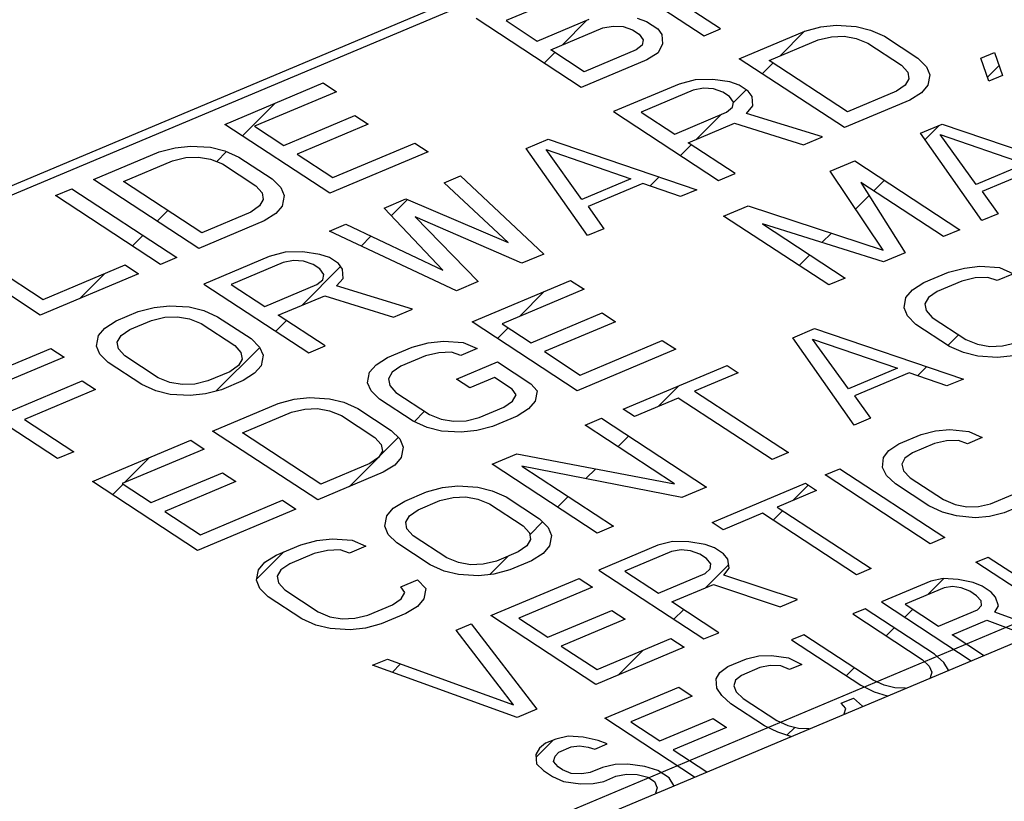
# Model space of a CAD drawing. Header units: millimetres. Extents: x 0 to 4620, y -1280 to 3267.
# Tile 90 of 103: x 3278 to 3313, y 2099 to 2127. Entities that reach past the tile are written whole.
import ezdxf

# ---------------------------------------------------------------- set-up
doc = ezdxf.new("R2010")
doc.units = ezdxf.units.MM
doc.header["$LTSCALE"] = 254.1
doc.layers.get('0').update_dxf_attribs({"linetype": 'CONTINUOUS'})
doc.layers.add('03___PRT_ALL_CURVES', color=7, linetype='CONTINUOUS')

msp = doc.modelspace()

# ---------------------------------------------------------------- linework, layer by layer
at = {"color": 7, "linetype": 'Continuous'}
for p, q in [((3335.205, 2144.641), (3265.825, 2115.449)), ((3275.744, 2088.587), (3373.175, 2129.581)), ((3298.448, 2128.502), (3302.199, 2126.043)), ((3302.784, 2126.289), (3301.108, 2127.388)), ((3296.975, 2127.367), (3295.122, 2126.587)), ((3297.809, 2124.196), (3294.058, 2126.655)), ((3295.122, 2126.587), (3296.239, 2125.855)), ((3296.239, 2125.855), (3298.093, 2126.635)), ((3298.572, 2126.321), (3298.944, 2126.392)), ((3298.944, 2126.392), (3299.299, 2126.369)), ((3299.299, 2126.369), (3299.636, 2126.253)), ((3299.804, 2126.668), (3300.141, 2126.552)), ((3300.141, 2126.552), (3300.541, 2126.29)), ((3305.791, 2126.208), (3306.358, 2126.361)), ((3306.358, 2126.361), (3306.908, 2126.421)), ((3306.908, 2126.421), (3307.618, 2126.376)), ((3307.618, 2126.376), (3308.132, 2126.248)), ((3296.718, 2125.541), (3298.572, 2126.321)), ((3299.636, 2126.253), (3299.875, 2126.096)), ((3299.875, 2126.096), (3300.017, 2125.898)), ((3300.541, 2126.29), (3300.682, 2126.092)), ((3300.682, 2126.092), (3300.709, 2125.76)), ((3302.199, 2126.043), (3302.784, 2126.289)), ((3303.449, 2125.223), (3305.791, 2126.208)), ((3306.27, 2125.894), (3306.74, 2126.006)), ((3306.74, 2126.006), (3307.192, 2126.025)), ((3307.192, 2126.025), (3307.627, 2125.95)), ((3308.132, 2126.248), (3308.629, 2126.028)), ((3308.629, 2126.028), (3309.826, 2125.243)), ((3299.982, 2125.712), (3299.769, 2125.536)), ((3300.017, 2125.898), (3299.982, 2125.712)), ((3300.709, 2125.76), (3300.558, 2125.439)), ((3304.514, 2125.156), (3306.27, 2125.894)), ((3307.627, 2125.95), (3308.043, 2125.782)), ((3308.043, 2125.782), (3309.241, 2124.997)), ((3297.915, 2124.756), (3296.718, 2125.541)), ((3299.769, 2125.536), (3297.915, 2124.756)), ((3300.558, 2125.439), (3300.15, 2125.181)), ((3312.07, 2125.242), (3312.558, 2125.447)), ((3312.558, 2125.447), (3312.85, 2124.626)), ((3300.15, 2125.181), (3297.809, 2124.196)), ((3307.201, 2122.764), (3303.449, 2125.223)), ((3307.307, 2123.324), (3304.514, 2125.156)), ((3309.241, 2124.997), (3309.462, 2124.746)), ((3309.826, 2125.243), (3310.128, 2124.94)), ((3310.128, 2124.94), (3310.252, 2124.649)), ((3312.362, 2124.42), (3312.07, 2125.242)), ((3309.462, 2124.746), (3309.507, 2124.507)), ((3310.252, 2124.649), (3310.181, 2124.276)), ((3312.85, 2124.626), (3312.362, 2124.42)), ((3285.083, 2122.879), (3288.595, 2124.357)), ((3288.595, 2124.357), (3289.074, 2124.043)), ((3301.303, 2124.32), (3298.962, 2123.335)), ((3301.871, 2124.473), (3301.303, 2124.32)), ((3302.501, 2124.48), (3301.871, 2124.473)), ((3303.112, 2124.394), (3302.501, 2124.48)), ((3303.449, 2124.278), (3303.112, 2124.394)), ((3303.769, 2124.069), (3303.449, 2124.278)), ((3309.374, 2124.28), (3309.063, 2124.063)), ((3309.507, 2124.507), (3309.374, 2124.28)), ((3310.181, 2124.276), (3309.95, 2124.007)), ((3289.074, 2124.043), (3286.147, 2122.811)), ((3301.8, 2124.1), (3299.946, 2123.32)), ((3302.172, 2124.171), (3301.8, 2124.1)), ((3302.527, 2124.148), (3302.172, 2124.171)), ((3302.864, 2124.032), (3302.527, 2124.148)), ((3303.104, 2123.875), (3302.864, 2124.032)), ((3303.246, 2123.677), (3303.104, 2123.875)), ((3303.911, 2123.871), (3303.769, 2124.069)), ((3303.937, 2123.539), (3303.911, 2123.871)), ((3309.063, 2124.063), (3307.307, 2123.324)), ((3309.95, 2124.007), (3309.542, 2123.749)), ((3303.21, 2123.49), (3303.246, 2123.677)), ((3303.707, 2123.27), (3303.937, 2123.539)), ((3309.542, 2123.749), (3307.201, 2122.764)), ((3287.185, 2122.131), (3289.721, 2123.198)), ((3289.721, 2123.198), (3290.2, 2122.884)), ((3298.962, 2123.335), (3302.713, 2120.876)), ((3299.946, 2123.32), (3301.144, 2122.535)), ((3301.144, 2122.535), (3302.997, 2123.315)), ((3302.997, 2123.315), (3303.21, 2123.49)), ((3306.421, 2122.436), (3303.707, 2123.27)), ((3288.834, 2120.42), (3285.083, 2122.879)), ((3286.147, 2122.811), (3287.185, 2122.131)), ((3290.2, 2122.884), (3287.663, 2121.817)), ((3301.623, 2122.221), (3303.281, 2122.919)), ((3303.281, 2122.919), (3305.738, 2122.148)), ((3309.915, 2122.56), (3310.695, 2122.888)), ((3310.695, 2122.888), (3316.007, 2121.086)), ((3312.105, 2119.444), (3309.915, 2122.56)), ((3310.624, 2122.515), (3313.657, 2121.472)), ((3311.901, 2120.733), (3310.624, 2122.515)), ((3288.941, 2120.98), (3291.867, 2122.211)), ((3291.867, 2122.211), (3292.346, 2121.897)), ((3295.84, 2122.022), (3296.621, 2122.35)), ((3296.621, 2122.35), (3301.933, 2120.548)), ((3303.299, 2121.122), (3301.623, 2122.221)), ((3305.738, 2122.148), (3306.421, 2122.436)), ((3280.4, 2120.909), (3282.741, 2121.894)), ((3282.741, 2121.894), (3283.309, 2122.047)), ((3283.309, 2122.047), (3283.859, 2122.106)), ((3283.859, 2122.106), (3284.568, 2122.061)), ((3284.568, 2122.061), (3285.083, 2121.934)), ((3285.083, 2121.934), (3285.579, 2121.713)), ((3287.663, 2121.817), (3288.941, 2120.98)), ((3292.346, 2121.897), (3288.834, 2120.42)), ((3298.031, 2118.906), (3295.84, 2122.022)), ((3296.55, 2121.977), (3299.583, 2120.933)), ((3297.827, 2120.195), (3296.55, 2121.977)), ((3281.464, 2120.841), (3283.22, 2121.58)), ((3283.22, 2121.58), (3283.69, 2121.692)), ((3283.69, 2121.692), (3284.143, 2121.71)), ((3284.143, 2121.71), (3284.577, 2121.635)), ((3284.577, 2121.635), (3284.994, 2121.467)), ((3284.994, 2121.467), (3286.191, 2120.682)), ((3285.579, 2121.713), (3286.777, 2120.929)), ((3306.695, 2121.206), (3307.573, 2121.575)), ((3307.573, 2121.575), (3311.325, 2119.116)), ((3313.657, 2121.472), (3311.901, 2120.733)), ((3302.713, 2120.876), (3303.299, 2121.122)), ((3308.585, 2118.392), (3306.695, 2121.206)), ((3314.074, 2121.303), (3312.123, 2120.482)), ((3284.152, 2118.45), (3280.4, 2120.909)), ((3284.258, 2119.01), (3281.464, 2120.841)), ((3286.777, 2120.929), (3287.078, 2120.626)), ((3292.914, 2120.79), (3293.499, 2121.037)), ((3295.202, 2118.661), (3292.914, 2120.79)), ((3293.499, 2121.037), (3296.47, 2118.249)), ((3299.583, 2120.933), (3297.827, 2120.195)), ((3300, 2120.765), (3298.049, 2119.944)), ((3301.348, 2120.301), (3300, 2120.765)), ((3310.74, 2118.87), (3307.786, 2120.805)), ((3307.786, 2120.805), (3309.374, 2118.295)), ((3279.034, 2120.334), (3279.62, 2120.58)), ((3279.62, 2120.58), (3283.371, 2118.121)), ((3286.191, 2120.682), (3286.413, 2120.432)), ((3286.413, 2120.432), (3286.457, 2120.193)), ((3287.078, 2120.626), (3287.202, 2120.335)), ((3301.933, 2120.548), (3301.348, 2120.301)), ((3312.123, 2120.482), (3312.691, 2119.69)), ((3282.786, 2117.875), (3279.034, 2120.334)), ((3286.457, 2120.193), (3286.324, 2119.965)), ((3287.202, 2120.335), (3287.131, 2119.961)), ((3290.767, 2119.887), (3291.548, 2120.216)), ((3291.548, 2120.216), (3295.202, 2118.661)), ((3286.014, 2119.749), (3284.258, 2119.01)), ((3286.324, 2119.965), (3286.014, 2119.749)), ((3286.901, 2119.692), (3286.493, 2119.435)), ((3287.131, 2119.961), (3286.901, 2119.692)), ((3292.861, 2117.675), (3290.767, 2119.887)), ((3298.049, 2119.944), (3298.616, 2119.152)), ((3302.891, 2119.605), (3303.769, 2119.974)), ((3303.769, 2119.974), (3308.585, 2118.392)), ((3312.691, 2119.69), (3312.105, 2119.444)), ((3286.493, 2119.435), (3284.152, 2118.45)), ((3288.816, 2119.067), (3289.402, 2119.313)), ((3289.402, 2119.313), (3292.861, 2117.675)), ((3295.69, 2117.921), (3291.876, 2119.581)), ((3291.876, 2119.581), (3294.129, 2117.264)), ((3306.642, 2117.146), (3302.891, 2119.605)), ((3308.593, 2117.967), (3304.274, 2119.328)), ((3304.274, 2119.328), (3307.228, 2117.392)), ((3293.348, 2116.936), (3288.816, 2119.067)), ((3298.616, 2119.152), (3298.031, 2118.906)), ((3311.325, 2119.116), (3310.74, 2118.87)), ((3275.327, 2118.774), (3278.6, 2116.629)), ((3278.493, 2116.069), (3274.742, 2118.528)), ((3287.238, 2118.316), (3286.67, 2118.164)), ((3287.867, 2118.324), (3287.238, 2118.316)), ((3288.479, 2118.237), (3287.867, 2118.324)), ((3296.47, 2118.249), (3295.69, 2117.921)), ((3309.374, 2118.295), (3308.593, 2117.967)), ((3283.371, 2118.121), (3282.786, 2117.875)), ((3286.67, 2118.164), (3284.329, 2117.178)), ((3287.167, 2117.943), (3285.313, 2117.163)), ((3287.539, 2118.014), (3287.167, 2117.943)), ((3287.894, 2117.991), (3287.539, 2118.014)), ((3288.231, 2117.875), (3287.894, 2117.991)), ((3288.816, 2118.122), (3288.479, 2118.237)), ((3289.136, 2117.912), (3288.816, 2118.122)), ((3289.278, 2117.714), (3289.136, 2117.912)), ((3282.005, 2117.547), (3278.493, 2116.069)), ((3278.6, 2116.629), (3281.526, 2117.861)), ((3281.526, 2117.861), (3282.005, 2117.547)), ((3288.471, 2117.718), (3288.231, 2117.875)), ((3288.612, 2117.52), (3288.471, 2117.718)), ((3289.304, 2117.382), (3289.278, 2117.714)), ((3310.039, 2117.229), (3310.917, 2117.598)), ((3310.917, 2117.598), (3311.485, 2117.751)), ((3311.485, 2117.751), (3312.034, 2117.811)), ((3312.034, 2117.811), (3312.744, 2117.766)), ((3313.241, 2117.545), (3312.655, 2117.299)), ((3312.744, 2117.766), (3313.241, 2117.545)), ((3288.364, 2117.158), (3288.577, 2117.334)), ((3288.577, 2117.334), (3288.612, 2117.52)), ((3289.074, 2117.113), (3289.304, 2117.382)), ((3294.129, 2117.264), (3293.348, 2116.936)), ((3293.916, 2115.829), (3297.428, 2117.306)), ((3297.428, 2117.306), (3297.907, 2116.992)), ((3307.228, 2117.392), (3306.642, 2117.146)), ((3309.631, 2116.971), (3310.039, 2117.229)), ((3311.396, 2117.284), (3310.518, 2116.915)), ((3311.866, 2117.396), (3311.396, 2117.284)), ((3312.318, 2117.415), (3311.866, 2117.396)), ((3312.655, 2117.299), (3312.318, 2117.415)), ((3284.329, 2117.178), (3288.08, 2114.719)), ((3285.313, 2117.163), (3286.511, 2116.378)), ((3286.511, 2116.378), (3288.364, 2117.158)), ((3291.787, 2116.279), (3289.074, 2117.113)), ((3297.907, 2116.992), (3294.98, 2115.761)), ((3309.4, 2116.703), (3309.631, 2116.971)), ((3310.518, 2116.915), (3310.207, 2116.698)), ((3286.99, 2116.064), (3288.648, 2116.762)), ((3288.648, 2116.762), (3291.105, 2115.992)), ((3309.33, 2116.329), (3309.4, 2116.703)), ((3310.207, 2116.698), (3310.074, 2116.471)), ((3281.207, 2115.865), (3281.988, 2116.193)), ((3281.988, 2116.193), (3282.555, 2116.346)), ((3282.555, 2116.346), (3283.105, 2116.406)), ((3283.105, 2116.406), (3283.815, 2116.361)), ((3283.815, 2116.361), (3284.329, 2116.233)), ((3284.329, 2116.233), (3284.826, 2116.013)), ((3291.105, 2115.992), (3291.787, 2116.279)), ((3296.018, 2115.081), (3298.554, 2116.148)), ((3298.554, 2116.148), (3299.033, 2115.834)), ((3309.454, 2116.038), (3309.33, 2116.329)), ((3310.074, 2116.471), (3310.119, 2116.232)), ((3310.119, 2116.232), (3310.341, 2115.981)), ((3280.799, 2115.607), (3281.207, 2115.865)), ((3281.686, 2115.551), (3282.467, 2115.879)), ((3282.467, 2115.879), (3282.937, 2115.991)), ((3282.937, 2115.991), (3283.389, 2116.01)), ((3283.389, 2116.01), (3283.823, 2115.935)), ((3283.823, 2115.935), (3284.24, 2115.767)), ((3284.826, 2116.013), (3286.023, 2115.228)), ((3288.666, 2114.966), (3286.99, 2116.064)), ((3297.667, 2113.369), (3293.916, 2115.829)), ((3299.033, 2115.834), (3296.497, 2114.767)), ((3309.755, 2115.735), (3309.454, 2116.038)), ((3310.341, 2115.981), (3311.538, 2115.196)), ((3280.569, 2115.339), (3280.799, 2115.607)), ((3281.376, 2115.335), (3281.686, 2115.551)), ((3284.24, 2115.767), (3285.438, 2114.982)), ((3294.98, 2115.761), (3296.018, 2115.081)), ((3305.356, 2115.259), (3306.137, 2115.587)), ((3306.137, 2115.587), (3311.449, 2113.785)), ((3310.952, 2114.95), (3309.755, 2115.735)), ((3280.498, 2114.965), (3280.569, 2115.339)), ((3281.243, 2115.107), (3281.376, 2115.335)), ((3281.287, 2114.868), (3281.243, 2115.107)), ((3286.023, 2115.228), (3286.324, 2114.925)), ((3291.77, 2114.926), (3292.337, 2115.079)), ((3292.337, 2115.079), (3292.887, 2115.138)), ((3292.887, 2115.138), (3293.597, 2115.093)), ((3293.597, 2115.093), (3294.093, 2114.872)), ((3297.774, 2113.93), (3300.7, 2115.161)), ((3300.7, 2115.161), (3301.179, 2114.847)), ((3307.547, 2112.143), (3305.356, 2115.259)), ((3306.066, 2115.214), (3309.099, 2114.17)), ((3307.343, 2113.432), (3306.066, 2115.214)), ((3311.538, 2115.196), (3311.955, 2115.028)), ((3312.841, 2114.972), (3313.312, 2115.084)), ((3275.354, 2113.402), (3278.866, 2114.88)), ((3278.866, 2114.88), (3279.345, 2114.566)), ((3280.622, 2114.674), (3280.498, 2114.965)), ((3281.509, 2114.617), (3281.287, 2114.868)), ((3285.438, 2114.982), (3285.659, 2114.731)), ((3285.659, 2114.731), (3285.704, 2114.492)), ((3286.324, 2114.925), (3286.449, 2114.634)), ((3288.08, 2114.719), (3288.666, 2114.966)), ((3290.892, 2114.556), (3291.77, 2114.926)), ((3293.171, 2114.742), (3292.719, 2114.724)), ((3293.508, 2114.626), (3293.171, 2114.742)), ((3294.093, 2114.872), (3293.508, 2114.626)), ((3296.497, 2114.767), (3297.774, 2113.93)), ((3301.179, 2114.847), (3297.667, 2113.369)), ((3311.449, 2114.73), (3310.952, 2114.95)), ((3311.964, 2114.602), (3311.449, 2114.73)), ((3311.955, 2115.028), (3312.389, 2114.953)), ((3312.389, 2114.953), (3312.841, 2114.972)), ((3279.345, 2114.566), (3276.418, 2113.335)), ((3280.923, 2114.371), (3280.622, 2114.674)), ((3282.706, 2113.833), (3281.509, 2114.617)), ((3285.704, 2114.492), (3285.571, 2114.265)), ((3286.449, 2114.634), (3286.378, 2114.261)), ((3290.484, 2114.299), (3290.892, 2114.556)), ((3292.249, 2114.612), (3291.371, 2114.242)), ((3292.719, 2114.724), (3292.249, 2114.612)), ((3293.348, 2113.786), (3294.812, 2114.402)), ((3294.812, 2114.402), (3296.009, 2113.617)), ((3312.673, 2114.557), (3311.964, 2114.602)), ((3313.223, 2114.617), (3312.673, 2114.557)), ((3282.121, 2113.586), (3280.923, 2114.371)), ((3285.26, 2114.048), (3284.48, 2113.72)), ((3285.571, 2114.265), (3285.26, 2114.048)), ((3286.378, 2114.261), (3286.147, 2113.992)), ((3290.182, 2113.656), (3290.253, 2114.03)), ((3290.253, 2114.03), (3290.484, 2114.299)), ((3291.06, 2114.026), (3290.927, 2113.798)), ((3291.371, 2114.242), (3291.06, 2114.026)), ((3299.308, 2112.714), (3303.015, 2114.274)), ((3303.015, 2114.274), (3303.414, 2114.012)), ((3309.099, 2114.17), (3307.343, 2113.432)), ((3277.456, 2112.654), (3279.992, 2113.722)), ((3279.992, 2113.722), (3280.471, 2113.408)), ((3283.123, 2113.664), (3282.706, 2113.833)), ((3284.48, 2113.72), (3284.01, 2113.608)), ((3285.739, 2113.734), (3284.959, 2113.406)), ((3286.147, 2113.992), (3285.739, 2113.734)), ((3290.927, 2113.798), (3290.972, 2113.559)), ((3293.827, 2113.472), (3293.348, 2113.786)), ((3294.705, 2113.841), (3293.827, 2113.472)), ((3295.344, 2113.423), (3294.705, 2113.841)), ((3303.414, 2114.012), (3301.853, 2113.355)), ((3309.516, 2114.002), (3307.565, 2113.181)), ((3310.864, 2113.538), (3309.516, 2114.002)), ((3311.449, 2113.785), (3310.864, 2113.538)), ((3279.105, 2110.943), (3275.354, 2113.402)), ((3280.471, 2113.408), (3277.935, 2112.34)), ((3282.617, 2113.366), (3282.121, 2113.586)), ((3283.132, 2113.238), (3282.617, 2113.366)), ((3283.557, 2113.589), (3283.123, 2113.664)), ((3284.01, 2113.608), (3283.557, 2113.589)), ((3284.959, 2113.406), (3284.391, 2113.253)), ((3290.306, 2113.365), (3290.182, 2113.656)), ((3290.608, 2113.062), (3290.306, 2113.365)), ((3290.972, 2113.559), (3291.193, 2113.309)), ((3295.486, 2113.225), (3295.344, 2113.423)), ((3296.009, 2113.617), (3296.231, 2113.366)), ((3296.231, 2113.366), (3296.16, 2112.993)), ((3301.853, 2113.355), (3305.206, 2111.158)), ((3283.841, 2113.193), (3283.132, 2113.238)), ((3284.391, 2113.253), (3283.841, 2113.193)), ((3286.99, 2112.914), (3287.557, 2113.067)), ((3287.557, 2113.067), (3288.107, 2113.127)), ((3288.107, 2113.127), (3288.817, 2113.082)), ((3288.817, 2113.082), (3289.331, 2112.955)), ((3291.805, 2112.278), (3290.608, 2113.062)), ((3291.193, 2113.309), (3292.391, 2112.524)), ((3295.042, 2112.78), (3295.353, 2112.997)), ((3295.353, 2112.997), (3295.486, 2113.225)), ((3296.16, 2112.993), (3295.929, 2112.724)), ((3301.268, 2113.109), (3299.707, 2112.452)), ((3304.62, 2110.911), (3301.268, 2113.109)), ((3307.565, 2113.181), (3308.132, 2112.389)), ((3284.648, 2111.929), (3286.99, 2112.914)), ((3287.468, 2112.601), (3287.939, 2112.712)), ((3287.939, 2112.712), (3288.391, 2112.731)), ((3288.391, 2112.731), (3288.825, 2112.656)), ((3288.825, 2112.656), (3289.242, 2112.488)), ((3289.331, 2112.955), (3289.828, 2112.734)), ((3289.828, 2112.734), (3291.025, 2111.949)), ((3294.164, 2112.411), (3295.042, 2112.78)), ((3295.929, 2112.724), (3295.521, 2112.466)), ((3299.707, 2112.452), (3299.308, 2112.714)), ((3277.935, 2112.34), (3279.691, 2111.189)), ((3285.713, 2111.862), (3287.468, 2112.601)), ((3289.242, 2112.488), (3290.439, 2111.703)), ((3292.302, 2112.057), (3291.805, 2112.278)), ((3292.391, 2112.524), (3292.807, 2112.356)), ((3292.807, 2112.356), (3293.242, 2112.281)), ((3293.242, 2112.281), (3293.694, 2112.299)), ((3293.694, 2112.299), (3294.164, 2112.411)), ((3295.521, 2112.466), (3294.643, 2112.097)), ((3297.942, 2112.139), (3298.528, 2112.386)), ((3298.528, 2112.386), (3302.279, 2109.926)), ((3308.132, 2112.389), (3307.547, 2112.143)), ((3288.4, 2109.47), (3284.648, 2111.929)), ((3291.025, 2111.949), (3291.326, 2111.646)), ((3292.816, 2111.93), (3292.302, 2112.057)), ((3293.526, 2111.885), (3292.816, 2111.93)), ((3294.076, 2111.944), (3293.526, 2111.885)), ((3294.643, 2112.097), (3294.076, 2111.944)), ((3301.135, 2110.046), (3297.942, 2112.139)), ((3309.939, 2111.803), (3310.458, 2111.936)), ((3310.458, 2111.936), (3310.969, 2111.979)), ((3310.969, 2111.979), (3311.639, 2111.917)), ((3311.639, 2111.917), (3312.126, 2111.693)), ((3280.356, 2110.123), (3283.868, 2111.601)), ((3283.868, 2111.601), (3284.347, 2111.287)), ((3288.506, 2110.03), (3285.713, 2111.862)), ((3290.439, 2111.703), (3290.661, 2111.453)), ((3291.326, 2111.646), (3291.451, 2111.355)), ((3309.149, 2111.471), (3309.939, 2111.803)), ((3310.849, 2111.585), (3310.418, 2111.489)), ((3311.272, 2111.591), (3310.849, 2111.585)), ((3311.599, 2111.471), (3311.272, 2111.591)), ((3312.126, 2111.693), (3311.599, 2111.471)), ((3284.347, 2111.287), (3281.42, 2110.056)), ((3290.706, 2111.213), (3290.573, 2110.986)), ((3290.661, 2111.453), (3290.706, 2111.213)), ((3291.451, 2111.355), (3291.38, 2110.982)), ((3308.598, 2110.981), (3308.789, 2111.234)), ((3308.789, 2111.234), (3309.149, 2111.471)), ((3310.418, 2111.489), (3309.628, 2111.157)), ((3279.691, 2111.189), (3279.105, 2110.943)), ((3290.573, 2110.986), (3290.262, 2110.769)), ((3291.38, 2110.982), (3291.149, 2110.713)), ((3294.625, 2110.744), (3295.503, 2111.113)), ((3295.503, 2111.113), (3301.135, 2110.046)), ((3305.206, 2111.158), (3304.62, 2110.911)), ((3308.566, 2110.624), (3308.598, 2110.981)), ((3309.356, 2110.957), (3309.252, 2110.741)), ((3309.628, 2111.157), (3309.356, 2110.957)), ((3290.262, 2110.769), (3288.506, 2110.03)), ((3291.149, 2110.713), (3290.741, 2110.455)), ((3298.377, 2108.285), (3294.625, 2110.744)), ((3301.401, 2109.557), (3295.69, 2110.676)), ((3295.69, 2110.676), (3298.962, 2108.531)), ((3306.515, 2110.363), (3307.042, 2110.584)), ((3307.042, 2110.584), (3310.793, 2108.125)), ((3308.71, 2110.341), (3308.566, 2110.624)), ((3309.252, 2110.741), (3309.316, 2110.511)), ((3309.316, 2110.511), (3309.548, 2110.264)), ((3282.458, 2109.376), (3284.994, 2110.443)), ((3284.994, 2110.443), (3285.473, 2110.129)), ((3290.741, 2110.455), (3288.4, 2109.47)), ((3310.266, 2107.903), (3306.515, 2110.363)), ((3309.021, 2110.043), (3308.71, 2110.341)), ((3309.548, 2110.264), (3310.745, 2109.479)), ((3284.107, 2107.664), (3280.356, 2110.123)), ((3281.42, 2110.056), (3282.458, 2109.376)), ((3285.473, 2110.129), (3282.937, 2109.062)), ((3292.284, 2109.759), (3292.852, 2109.912)), ((3292.852, 2109.912), (3293.402, 2109.971)), ((3293.402, 2109.971), (3294.111, 2109.926)), ((3294.111, 2109.926), (3294.625, 2109.799)), ((3302.279, 2109.926), (3301.401, 2109.557)), ((3302.476, 2108.663), (3305.812, 2110.067)), ((3306.211, 2109.806), (3304.807, 2109.214)), ((3305.812, 2110.067), (3306.211, 2109.806)), ((3310.218, 2109.258), (3309.021, 2110.043)), ((3284.214, 2108.224), (3287.14, 2109.456)), ((3287.14, 2109.456), (3287.619, 2109.142)), ((3291.504, 2109.43), (3292.284, 2109.759)), ((3292.763, 2109.445), (3293.233, 2109.557)), ((3293.233, 2109.557), (3293.685, 2109.575)), ((3293.685, 2109.575), (3294.12, 2109.5)), ((3294.12, 2109.5), (3294.537, 2109.332)), ((3294.625, 2109.799), (3295.122, 2109.578)), ((3295.122, 2109.578), (3296.319, 2108.793)), ((3310.745, 2109.479), (3311.152, 2109.307)), ((3312.421, 2109.326), (3313.211, 2109.658)), ((3287.619, 2109.142), (3284.107, 2107.664)), ((3290.865, 2108.904), (3291.096, 2109.173)), ((3291.096, 2109.173), (3291.504, 2109.43)), ((3291.672, 2108.9), (3291.983, 2109.116)), ((3291.983, 2109.116), (3292.763, 2109.445)), ((3294.537, 2109.332), (3295.734, 2108.547)), ((3304.807, 2109.214), (3308.159, 2107.017)), ((3310.705, 2109.033), (3310.218, 2109.258)), ((3311.152, 2109.307), (3311.567, 2109.224)), ((3311.567, 2109.224), (3311.99, 2109.23)), ((3311.99, 2109.23), (3312.421, 2109.326)), ((3313.69, 2109.344), (3312.9, 2109.012)), ((3282.937, 2109.062), (3284.214, 2108.224)), ((3290.794, 2108.53), (3290.865, 2108.904)), ((3291.539, 2108.672), (3291.672, 2108.9)), ((3296.319, 2108.793), (3296.621, 2108.491)), ((3304.28, 2108.993), (3302.875, 2108.402)), ((3307.632, 2106.795), (3304.28, 2108.993)), ((3311.2, 2108.898), (3310.705, 2109.033)), ((3311.87, 2108.836), (3311.2, 2108.898)), ((3312.381, 2108.879), (3311.87, 2108.836)), ((3312.9, 2109.012), (3312.381, 2108.879)), ((3290.918, 2108.239), (3290.794, 2108.53)), ((3291.584, 2108.433), (3291.539, 2108.672)), ((3291.805, 2108.183), (3291.584, 2108.433)), ((3295.734, 2108.547), (3295.956, 2108.297)), ((3296.621, 2108.491), (3296.745, 2108.199)), ((3298.962, 2108.531), (3298.377, 2108.285)), ((3302.875, 2108.402), (3302.476, 2108.663)), ((3288.364, 2108.024), (3288.914, 2108.083)), ((3288.914, 2108.083), (3289.624, 2108.038)), ((3291.22, 2107.936), (3290.918, 2108.239)), ((3293.003, 2107.398), (3291.805, 2108.183)), ((3296, 2108.058), (3295.867, 2107.83)), ((3295.956, 2108.297), (3296, 2108.058)), ((3296.745, 2108.199), (3296.674, 2107.826)), ((3310.793, 2108.125), (3310.266, 2107.903)), ((3286.919, 2107.501), (3287.797, 2107.871)), ((3287.797, 2107.871), (3288.364, 2108.024)), ((3290.12, 2107.817), (3289.535, 2107.571)), ((3289.624, 2108.038), (3290.12, 2107.817)), ((3292.417, 2107.152), (3291.22, 2107.936)), ((3295.867, 2107.83), (3295.557, 2107.613)), ((3296.674, 2107.826), (3296.444, 2107.557)), ((3300.544, 2107.851), (3298.437, 2106.964)), ((3301.063, 2107.983), (3300.544, 2107.851)), ((3301.654, 2107.974), (3301.063, 2107.983)), ((3302.237, 2107.875), (3301.654, 2107.974)), ((3302.564, 2107.755), (3302.237, 2107.875)), ((3302.883, 2107.546), (3302.564, 2107.755)), ((3286.511, 2107.244), (3286.919, 2107.501)), ((3288.276, 2107.557), (3287.398, 2107.187)), ((3288.746, 2107.669), (3288.276, 2107.557)), ((3289.198, 2107.687), (3288.746, 2107.669)), ((3289.535, 2107.571), (3289.198, 2107.687)), ((3293.419, 2107.23), (3293.003, 2107.398)), ((3295.557, 2107.613), (3294.776, 2107.285)), ((3296.444, 2107.557), (3296.036, 2107.3)), ((3301.031, 2107.626), (3299.363, 2106.924)), ((3301.375, 2107.685), (3301.031, 2107.626)), ((3301.71, 2107.654), (3301.375, 2107.685)), ((3302.037, 2107.534), (3301.71, 2107.654)), ((3302.276, 2107.377), (3302.037, 2107.534)), ((3302.428, 2107.183), (3302.276, 2107.377)), ((3303.035, 2107.352), (3302.883, 2107.546)), ((3303.091, 2107.032), (3303.035, 2107.352)), ((3311.897, 2107.244), (3312.336, 2107.429)), ((3312.336, 2107.429), (3315.537, 2105.33)), ((3286.28, 2106.975), (3286.511, 2107.244)), ((3287.398, 2107.187), (3287.087, 2106.971)), ((3292.914, 2106.931), (3292.417, 2107.152)), ((3293.854, 2107.155), (3293.419, 2107.23)), ((3294.306, 2107.173), (3293.854, 2107.155)), ((3294.776, 2107.285), (3294.306, 2107.173)), ((3296.036, 2107.3), (3295.255, 2106.971)), ((3302.229, 2106.841), (3302.412, 2107.004)), ((3302.412, 2107.004), (3302.428, 2107.183)), ((3302.899, 2106.78), (3303.091, 2107.032)), ((3308.159, 2107.017), (3307.632, 2106.795)), ((3315.098, 2105.145), (3311.897, 2107.244)), ((3286.209, 2106.601), (3286.28, 2106.975)), ((3287.087, 2106.971), (3286.954, 2106.743)), ((3286.954, 2106.743), (3286.999, 2106.504)), ((3293.428, 2106.804), (3292.914, 2106.931)), ((3294.138, 2106.759), (3293.428, 2106.804)), ((3294.688, 2106.818), (3294.138, 2106.759)), ((3294.574, 2105.339), (3297.735, 2106.669)), ((3295.255, 2106.971), (3294.688, 2106.818)), ((3297.735, 2106.669), (3298.214, 2106.355)), ((3298.437, 2106.964), (3302.189, 2104.505)), ((3299.363, 2106.924), (3300.56, 2106.139)), ((3300.56, 2106.139), (3302.229, 2106.841)), ((3305.525, 2105.909), (3302.899, 2106.78)), ((3310.733, 2106.668), (3310.287, 2106.567)), ((3311.265, 2106.634), (3310.733, 2106.668)), ((3286.333, 2106.31), (3286.209, 2106.601)), ((3286.635, 2106.007), (3286.333, 2106.31)), ((3286.999, 2106.504), (3287.22, 2106.254)), ((3291.371, 2106.368), (3291.956, 2106.614)), ((3291.513, 2106.17), (3291.371, 2106.368)), ((3291.956, 2106.614), (3292.258, 2106.311)), ((3292.258, 2106.311), (3292.187, 2105.938)), ((3298.214, 2106.355), (3295.58, 2105.246)), ((3301.039, 2105.825), (3302.532, 2106.453)), ((3302.532, 2106.453), (3304.91, 2105.65)), ((3310.287, 2106.567), (3308.532, 2105.828)), ((3310.76, 2106.336), (3309.37, 2105.751)), ((3311.059, 2106.376), (3310.76, 2106.336)), ((3311.365, 2106.333), (3311.059, 2106.376)), ((3311.804, 2106.517), (3311.265, 2106.634)), ((3311.678, 2106.207), (3311.365, 2106.333)), ((3312.117, 2106.391), (3311.804, 2106.517)), ((3312.436, 2106.182), (3312.117, 2106.391)), ((3287.832, 2105.222), (3286.635, 2106.007)), ((3287.22, 2106.254), (3288.418, 2105.469)), ((3291.069, 2105.725), (3291.38, 2105.942)), ((3291.38, 2105.942), (3291.513, 2106.17)), ((3292.187, 2105.938), (3291.956, 2105.669)), ((3311.917, 2106.05), (3311.678, 2106.207)), ((3312.083, 2105.862), (3311.917, 2106.05)), ((3312.602, 2105.994), (3312.436, 2106.182)), ((3312.702, 2105.693), (3312.602, 2105.994)), ((3290.191, 2105.356), (3291.069, 2105.725)), ((3291.956, 2105.669), (3291.548, 2105.411)), ((3302.716, 2104.727), (3301.039, 2105.825)), ((3304.91, 2105.65), (3305.525, 2105.909)), ((3308.532, 2105.828), (3311.733, 2103.729)), ((3309.37, 2105.751), (3310.567, 2104.966)), ((3311.957, 2105.551), (3312.097, 2105.696)), ((3312.097, 2105.696), (3312.083, 2105.862)), ((3312.569, 2105.465), (3312.702, 2105.693)), ((3288.418, 2105.469), (3288.834, 2105.3)), ((3288.834, 2105.3), (3289.269, 2105.226)), ((3289.269, 2105.226), (3289.721, 2105.244)), ((3289.721, 2105.244), (3290.191, 2105.356)), ((3291.548, 2105.411), (3290.67, 2105.042)), ((3298.326, 2102.88), (3294.574, 2105.339)), ((3295.58, 2105.246), (3296.617, 2104.566)), ((3296.617, 2104.566), (3298.9, 2105.527)), ((3298.9, 2105.527), (3299.379, 2105.213)), ((3307.946, 2105.582), (3307.507, 2105.397)), ((3307.507, 2105.397), (3309.982, 2103.775)), ((3310.421, 2103.959), (3307.946, 2105.582)), ((3310.567, 2104.966), (3311.957, 2105.551)), ((3314.316, 2104.816), (3312.569, 2105.465)), ((3288.329, 2105.002), (3287.832, 2105.222)), ((3288.843, 2104.875), (3288.329, 2105.002)), ((3290.103, 2104.889), (3289.553, 2104.83)), ((3290.67, 2105.042), (3290.103, 2104.889)), ((3293.345, 2104.822), (3293.872, 2105.043)), ((3293.872, 2105.043), (3296.218, 2101.993)), ((3299.379, 2105.213), (3297.096, 2104.252)), ((3311.046, 2104.652), (3312.29, 2105.175)), ((3312.29, 2105.175), (3313.809, 2104.603)), ((3289.553, 2104.83), (3288.843, 2104.875)), ((3295.388, 2102.159), (3293.345, 2104.822)), ((3302.189, 2104.505), (3302.716, 2104.727)), ((3305.751, 2104.658), (3305.312, 2104.473)), ((3308.226, 2103.036), (3305.751, 2104.658)), ((3312.172, 2103.914), (3311.046, 2104.652)), ((3297.096, 2104.252), (3298.373, 2103.415)), ((3301.486, 2104.209), (3298.326, 2102.88)), ((3298.373, 2103.415), (3301.007, 2104.523)), ((3301.007, 2104.523), (3301.486, 2104.209)), ((3305.312, 2104.473), (3307.787, 2102.851)), ((3303.703, 2103.796), (3304.148, 2103.898)), ((3304.148, 2103.898), (3304.601, 2103.916)), ((3304.601, 2103.916), (3305.212, 2103.83)), ((3305.212, 2103.83), (3305.685, 2103.599)), ((3310.746, 2103.667), (3310.421, 2103.959)), ((3290.36, 2103.566), (3290.887, 2103.787)), ((3295.516, 2101.697), (3290.36, 2103.566)), ((3290.887, 2103.787), (3295.388, 2102.159)), ((3302.758, 2103.313), (3303.044, 2103.519)), ((3303.044, 2103.519), (3303.703, 2103.796)), ((3304.182, 2103.482), (3303.523, 2103.205)), ((3304.554, 2103.553), (3304.182, 2103.482)), ((3304.933, 2103.541), (3304.554, 2103.553)), ((3305.246, 2103.414), (3304.933, 2103.541)), ((3305.685, 2103.599), (3305.246, 2103.414)), ((3309.982, 2103.775), (3310.228, 2103.535)), ((3310.228, 2103.535), (3310.321, 2103.316)), ((3310.919, 2103.396), (3310.746, 2103.667)), ((3302.625, 2103.085), (3302.758, 2103.313)), ((3303.523, 2103.205), (3303.31, 2103.03)), ((3310.321, 2103.316), (3310.261, 2103.119)), ((3298.654, 2101.672), (3301.288, 2102.78)), ((3301.288, 2102.78), (3301.767, 2102.466)), ((3302.652, 2102.753), (3302.625, 2103.085)), ((3303.31, 2103.03), (3303.25, 2102.833)), ((3303.25, 2102.833), (3303.343, 2102.614)), ((3307.787, 2102.851), (3308.259, 2102.62)), ((3308.618, 2102.857), (3308.226, 2103.036)), ((3309.004, 2102.762), (3308.618, 2102.857)), ((3301.767, 2102.466), (3299.572, 2101.543)), ((3302.825, 2102.482), (3302.652, 2102.753)), ((3303.151, 2102.189), (3302.825, 2102.482)), ((3303.343, 2102.614), (3303.59, 2102.374)), ((3308.259, 2102.62), (3308.724, 2102.473)), ((3309.383, 2102.75), (3309.004, 2102.762)), ((3304.348, 2101.404), (3303.151, 2102.189)), ((3303.59, 2102.374), (3304.787, 2101.589)), ((3307.082, 2102.211), (3307.521, 2102.396)), ((3307.248, 2102.023), (3307.082, 2102.211)), ((3307.521, 2102.396), (3307.846, 2102.103)), ((3296.218, 2101.993), (3295.516, 2101.697)), ((3307.188, 2101.826), (3307.248, 2102.023)), ((3301.855, 2099.574), (3298.654, 2101.672)), ((3299.572, 2101.543), (3300.61, 2100.863)), ((3300.61, 2100.863), (3302.512, 2101.663)), ((3302.512, 2101.663), (3302.991, 2101.349)), ((3304.82, 2101.174), (3304.348, 2101.404)), ((3304.787, 2101.589), (3305.179, 2101.411)), ((3305.179, 2101.411), (3305.565, 2101.315)), ((3297.344, 2101.035), (3296.898, 2100.933)), ((3297.876, 2101.001), (3297.344, 2101.035)), ((3302.991, 2101.349), (3301.089, 2100.549)), ((3305.286, 2101.026), (3304.82, 2101.174)), ((3305.565, 2101.315), (3305.944, 2101.303)), ((3296.532, 2100.779), (3296.32, 2100.604)), ((3296.898, 2100.933), (3296.532, 2100.779)), ((3297.45, 2100.65), (3297.75, 2100.69)), ((3297.75, 2100.69), (3298.056, 2100.647)), ((3298.415, 2100.884), (3297.876, 2101.001)), ((3298.288, 2100.573), (3298.727, 2100.758)), ((3298.727, 2100.758), (3298.415, 2100.884)), ((3296.32, 2100.604), (3296.187, 2100.376)), ((3296.187, 2100.376), (3296.213, 2100.044)), ((3296.812, 2100.124), (3296.872, 2100.321)), ((3296.872, 2100.321), (3297.011, 2100.465)), ((3297.011, 2100.465), (3297.45, 2100.65)), ((3298.056, 2100.647), (3298.288, 2100.573)), ((3301.089, 2100.549), (3302.294, 2099.758)), ((3296.213, 2100.044), (3296.459, 2099.803)), ((3296.978, 2099.936), (3296.812, 2100.124)), ((3299.013, 2100.019), (3298.568, 2099.917)), ((3299.466, 2100.038), (3299.013, 2100.019)), ((3300.078, 2099.951), (3299.466, 2100.038)), ((3296.459, 2099.803), (3296.779, 2099.594)), ((3297.138, 2099.831), (3296.978, 2099.936)), ((3297.45, 2099.705), (3297.138, 2099.831)), ((3297.829, 2099.693), (3297.45, 2099.705)), ((3298.129, 2099.733), (3297.829, 2099.693)), ((3298.568, 2099.917), (3298.129, 2099.733)), ((3299.047, 2099.604), (3299.419, 2099.674)), ((3299.419, 2099.674), (3299.798, 2099.662)), ((3299.798, 2099.662), (3300.184, 2099.567)), ((3300.543, 2099.804), (3300.078, 2099.951)), ((3300.942, 2099.542), (3300.543, 2099.804)), ((3296.779, 2099.594), (3297.171, 2099.416)), ((3297.171, 2099.416), (3297.783, 2099.33)), ((3297.783, 2099.33), (3298.235, 2099.348)), ((3298.235, 2099.348), (3298.608, 2099.419)), ((3298.608, 2099.419), (3299.047, 2099.604)), ((3300.184, 2099.567), (3300.424, 2099.41)), ((3300.424, 2099.41), (3300.517, 2099.191)), ((3301.115, 2099.271), (3300.942, 2099.542)), ((3300.517, 2099.191), (3300.457, 2098.994))]:
    msp.add_line(p, q, dxfattribs=at)
at = {"color": 6, "linetype": 'Continuous'}
msp.add_line((3299.673, 2130.024), (3247.466, 2108.059), dxfattribs=at)
at = {"color": 2, "linetype": 'Continuous'}
for p, q in [((3297.121, 2125.71), (3298.01, 2126.6)), ((3304.892, 2125.315), (3305.782, 2126.205)), ((3296.478, 2125.068), (3296.859, 2125.449)), ((3304.266, 2124.688), (3304.646, 2125.069)), ((3312.311, 2124.566), (3312.724, 2124.98)), ((3303.243, 2123.666), (3303.695, 2124.118)), ((3285.711, 2122.467), (3286.877, 2123.634)), ((3301.926, 2122.349), (3302.816, 2123.239)), ((3310.076, 2122.331), (3310.588, 2122.843)), ((3301.348, 2121.771), (3301.729, 2122.151)), ((3284.792, 2121.549), (3285.148, 2121.905)), ((3300.255, 2120.677), (3300.583, 2121.006)), ((3308.248, 2120.503), (3308.628, 2120.884)), ((3291.025, 2119.615), (3291.603, 2120.192)), ((3307.601, 2119.857), (3308.082, 2120.338)), ((3282.666, 2119.423), (3283.047, 2119.804)), ((3306.402, 2118.657), (3306.742, 2118.998)), ((3281.778, 2118.535), (3282.159, 2118.916)), ((3289.946, 2118.536), (3290.298, 2118.888)), ((3305.584, 2117.839), (3305.964, 2118.22)), ((3279.907, 2116.664), (3280.797, 2117.554)), ((3287.827, 2116.417), (3289.214, 2117.803)), ((3295.598, 2116.021), (3296.488, 2116.911)), ((3286.902, 2115.492), (3287.282, 2115.872)), ((3294.816, 2115.239), (3295.196, 2115.619)), ((3310.898, 2114.986), (3311.278, 2115.367)), ((3284.763, 2113.353), (3286.328, 2114.918)), ((3309.812, 2113.9), (3310.14, 2114.229)), ((3293.357, 2113.78), (3293.374, 2113.797)), ((3300.552, 2112.808), (3301.294, 2113.549)), ((3291.84, 2112.262), (3292.216, 2112.638)), ((3290.586, 2111.009), (3291.275, 2111.698)), ((3299.115, 2111.371), (3299.495, 2111.751)), ((3281.499, 2110.089), (3282.389, 2110.979)), ((3289.518, 2109.941), (3290.541, 2110.964)), ((3297.973, 2110.229), (3298.323, 2110.579)), ((3281.067, 2109.657), (3281.448, 2110.038)), ((3305.358, 2109.446), (3305.913, 2110.001)), ((3296.959, 2109.214), (3297.339, 2109.595)), ((3304.657, 2108.746), (3305, 2109.088)), ((3295.969, 2108.225), (3296.428, 2108.684)), ((3286.216, 2106.639), (3287.195, 2107.617)), ((3294.547, 2106.803), (3295.213, 2107.469)), ((3302.243, 2106.332), (3303.069, 2107.157)), ((3310.163, 2106.085), (3310.746, 2106.667)), ((3301.118, 2105.207), (3301.461, 2105.549)), ((3309.362, 2105.283), (3309.647, 2105.569)), ((3308.696, 2104.617), (3308.981, 2104.903)), ((3299.129, 2103.218), (3300.019, 2104.107)), ((3291.057, 2103.313), (3291.36, 2103.616)), ((3307.269, 2103.191), (3307.554, 2103.476)), ((3305.148, 2101.07), (3305.428, 2101.349)), ((3296.194, 2100.283), (3296.806, 2100.894))]:
    msp.add_line(p, q, dxfattribs=at)
at = {"layer": '03___PRT_ALL_CURVES', "color": 4, "linetype": 'Continuous'}
for p, q in [((3275.744, 2088.587), (3373.175, 2129.581)), ((3275.916, 2089.333), (3372.004, 2129.762))]:
    msp.add_line(p, q, dxfattribs=at)

doc.saveas('drawing.dxf')
